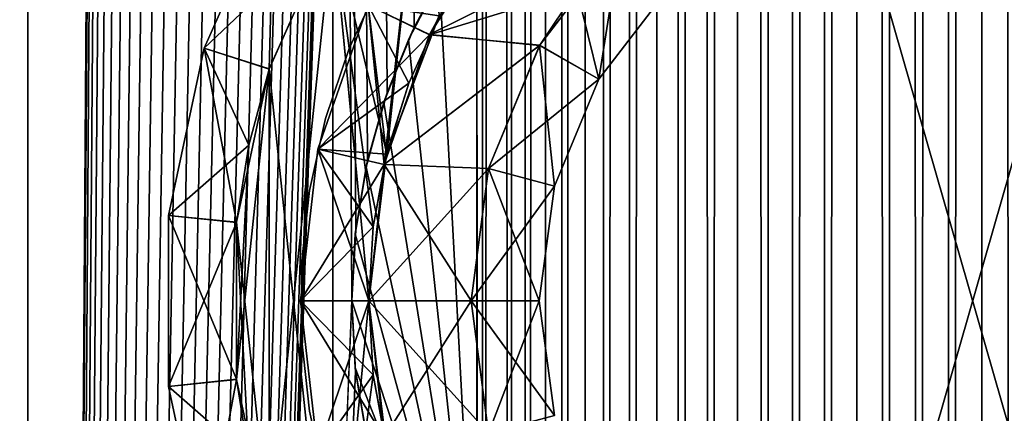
# Model space of a CAD drawing. Header units: millimetres. Extents: x -41 to 11, y -3 to 963.
# Tile 250 of 256: x -7.06 to 0.16, y 59.17 to 62.06. Entities that reach past the tile are written whole.
import ezdxf

# ---------------------------------------------------------------- set-up
doc = ezdxf.new("R2010")
doc.units = ezdxf.units.MM
doc.header["$LTSCALE"] = 65.185185
for name, color, linetype in [('33', 7, 'CONTINUOUS'), ('34', 7, 'CONTINUOUS'), ('3400', 7, 'CONTINUOUS'), ('3402', 7, 'CONTINUOUS'), ('3420', 7, 'CONTINUOUS'), ('3429', 7, 'CONTINUOUS'), ('3485', 7, 'CONTINUOUS'), ('3487', 7, 'CONTINUOUS'), ('3492', 7, 'CONTINUOUS'), ('3499', 7, 'CONTINUOUS'), ('35', 7, 'CONTINUOUS'), ('3500', 7, 'CONTINUOUS'), ('3514', 7, 'CONTINUOUS'), ('3515', 7, 'CONTINUOUS'), ('3545', 7, 'CONTINUOUS'), ('36', 7, 'CONTINUOUS'), ('37', 7, 'CONTINUOUS'), ('38', 7, 'CONTINUOUS'), ('39', 7, 'CONTINUOUS'), ('40', 7, 'CONTINUOUS'), ('41', 7, 'CONTINUOUS'), ('42', 7, 'CONTINUOUS'), ('43', 7, 'CONTINUOUS'), ('44', 7, 'CONTINUOUS'), ('45', 7, 'CONTINUOUS'), ('46', 7, 'CONTINUOUS'), ('47', 7, 'CONTINUOUS'), ('48', 7, 'CONTINUOUS'), ('49', 7, 'CONTINUOUS'), ('50', 7, 'CONTINUOUS'), ('51', 7, 'CONTINUOUS'), ('52', 7, 'CONTINUOUS'), ('55', 7, 'CONTINUOUS'), ('56', 7, 'CONTINUOUS'), ('58', 7, 'CONTINUOUS'), ('59', 7, 'CONTINUOUS'), ('60', 7, 'CONTINUOUS'), ('61', 7, 'CONTINUOUS'), ('62', 7, 'CONTINUOUS'), ('63', 7, 'CONTINUOUS'), ('64', 7, 'CONTINUOUS')]:
    doc.layers.add(name, color=color, linetype=linetype)

msp = doc.modelspace()

# ---------------------------------------------------------------- linework, layer by layer
at = {"layer": '33', "linetype": 'Continuous'}
for points in [[(-3.8094, 62.3955, -3.25), (-4.0542, 61.9527, -3.25), (-2.6529, 62.6504, -3.25), (-3.8094, 62.3955, -3.25)], [(-2.6529, 62.6504, -3.25), (-4.0542, 61.9527, -3.25), (-3.2484, 61.8736, -3.25), (-2.6529, 62.6504, -3.25)], [(-4.0542, 61.9527, -3.25), (-4.3872, 61.0013, -3.25), (-3.2484, 61.8736, -3.25), (-4.0542, 61.9527, -3.25)], [(-3.2484, 61.8736, -3.25), (-4.3872, 61.0013, -3.25), (-3.6222, 60.9704, -3.25), (-3.2484, 61.8736, -3.25)], [(-4.3872, 61.0013, -3.25), (-4.5, 60, -3.25), (-3.6222, 60.9704, -3.25), (-4.3872, 61.0013, -3.25)], [(-4.5, 60, -3.25), (-3.75, 60, -3.25), (-3.6222, 60.9704, -3.25), (-4.5, 60, -3.25)], [(-4.5, 60, -3.25), (-4.3872, 58.9988, -3.25), (-3.75, 60, -3.25), (-4.5, 60, -3.25)], [(-3.75, 60, -3.25), (-4.3872, 58.9988, -3.25), (-3.6222, 59.0294, -3.25), (-3.75, 60, -3.25)]]:
    msp.add_3dface(points, dxfattribs=at)
at = {"layer": '34', "linetype": 'Continuous'}
for points in [[(-3.75, 60, -3.25), (-3.6222, 59.0294, -3.25), (-3.25, 60, -3.75), (-3.75, 60, -3.25)], [(-3.25, 60, -3.75), (-3.6222, 59.0294, -3.25), (-3.1393, 59.1588, -3.75), (-3.25, 60, -3.75)]]:
    msp.add_3dface(points, dxfattribs=at)
at = {"layer": '3400', "linetype": 'Continuous'}
for points in [[(9.125, 102.5, -93.5), (9.125, 17.5, -93.5), (-40.875, 102.5, -93.5), (9.125, 102.5, -93.5)], [(9.125, 17.5, -93.5), (-40.875, 17.5, -93.5), (-40.875, 102.5, -93.5), (9.125, 17.5, -93.5)]]:
    msp.add_3dface(points, dxfattribs=at)
at = {"layer": '3402', "linetype": 'Continuous'}
for points in [[(-40.875, 17.5, -8.5), (9.125, 102.5, -8.5), (-40.875, 102.5, -8.5), (-40.875, 17.5, -8.5)], [(9.125, 17.5, -8.5), (9.125, 102.5, -8.5), (-40.875, 17.5, -8.5), (9.125, 17.5, -8.5)]]:
    msp.add_3dface(points, dxfattribs=at)
at = {"layer": '3420', "linetype": 'Continuous'}
for points in [[(-11.275, 21, -12), (-11.275, 99, -12), (11.125, 21, -12), (-11.275, 21, -12)], [(-11.275, 99, -12), (11.125, 99, -12), (11.125, 21, -12), (-11.275, 99, -12)]]:
    msp.add_3dface(points, dxfattribs=at)
at = {"layer": '3429', "linetype": 'Continuous'}
for points in [[(-11.275, 21, -90), (11.125, 21, -90), (11.125, 99, -90), (-11.275, 21, -90)], [(-11.275, 99, -90), (-11.275, 21, -90), (11.125, 99, -90), (-11.275, 99, -90)]]:
    msp.add_3dface(points, dxfattribs=at)
at = {"layer": '3485', "linetype": 'Continuous'}
for points in [[(-3.7042, 337.2306, 1.5096), (-3.6592, 1, 1.6157), (-3.7081, 62.7642, 1.5), (-3.7042, 337.2306, 1.5096)], [(-3.5557, 337.0424, 1.8321), (-3.6592, 1, 1.6157), (-3.7042, 337.2306, 1.5096), (-3.5557, 337.0424, 1.8321)], [(-3.4718, 1, 1.9867), (-3.6592, 1, 1.6157), (-3.5557, 337.0424, 1.8321), (-3.4718, 1, 1.9867)], [(-3.3669, 336.8291, 2.1596), (-3.4718, 1, 1.9867), (-3.5557, 337.0424, 1.8321), (-3.3669, 336.8291, 2.1596)], [(-3.3501, 1, 2.1855), (-3.4718, 1, 1.9867), (-3.3669, 336.8291, 2.1596), (-3.3501, 1, 2.1855)], [(-3.1431, 336.6071, 2.4741), (-3.3501, 1, 2.1855), (-3.3669, 336.8291, 2.1596), (-3.1431, 336.6071, 2.4741)], [(-3.2171, 1, 2.377), (-3.3501, 1, 2.1855), (-3.1431, 336.6071, 2.4741), (-3.2171, 1, 2.377)], [(-3.0732, 1, 2.5603), (-3.2171, 1, 2.377), (-3.1431, 336.6071, 2.4741), (-3.0732, 1, 2.5603)], [(-2.8929, 336.3915, 2.7624), (-3.0732, 1, 2.5603), (-3.1431, 336.6071, 2.4741), (-2.8929, 336.3915, 2.7624)], [(-2.9189, 1, 2.735), (-3.0732, 1, 2.5603), (-2.8929, 336.3915, 2.7624), (-2.9189, 1, 2.735)], [(-2.7546, 1, 2.9004), (-2.9189, 1, 2.735), (-2.8929, 336.3915, 2.7624), (-2.7546, 1, 2.9004)], [(-2.6248, 336.192, 3.0184), (-2.7546, 1, 2.9004), (-2.8929, 336.3915, 2.7624), (-2.6248, 336.192, 3.0184)], [(-2.581, 1, 3.0559), (-2.7546, 1, 2.9004), (-2.6248, 336.192, 3.0184), (-2.581, 1, 3.0559)], [(-2.3447, 336.0134, 3.2407), (-2.581, 1, 3.0559), (-2.6248, 336.192, 3.0184), (-2.3447, 336.0134, 3.2407)], [(-2.3986, 1, 3.2011), (-2.581, 1, 3.0559), (-2.3447, 336.0134, 3.2407), (-2.3986, 1, 3.2011)], [(-2.208, 1, 3.3354), (-2.3986, 1, 3.2011), (-2.3447, 336.0134, 3.2407), (-2.208, 1, 3.3354)], [(-2.0573, 335.8578, 3.4304), (-2.208, 1, 3.3354), (-2.3447, 336.0134, 3.2407), (-2.0573, 335.8578, 3.4304)], [(-2.01, 1, 3.4583), (-2.208, 1, 3.3354), (-2.0573, 335.8578, 3.4304), (-2.01, 1, 3.4583)], [(-1.7656, 335.7253, 3.5892), (-2.01, 1, 3.4583), (-2.0573, 335.8578, 3.4304), (-1.7656, 335.7253, 3.5892)], [(-1.8051, 1, 3.5695), (-2.01, 1, 3.4583), (-1.7656, 335.7253, 3.5892), (-1.8051, 1, 3.5695)], [(-1.5941, 1, 3.6686), (-1.8051, 1, 3.5695), (-1.7656, 335.7253, 3.5892), (-1.5941, 1, 3.6686)], [(-1.4718, 335.6154, 3.7194), (-1.5941, 1, 3.6686), (-1.7656, 335.7253, 3.5892), (-1.4718, 335.6154, 3.7194)], [(-1.3777, 1, 3.7553), (-1.5941, 1, 3.6686), (-1.4718, 335.6154, 3.7194), (-1.3777, 1, 3.7553)], [(-1.1771, 335.5273, 3.8229), (-1.3777, 1, 3.7553), (-1.4718, 335.6154, 3.7194), (-1.1771, 335.5273, 3.8229)], [(-1.1566, 1, 3.8291), (-1.3777, 1, 3.7553), (-1.1771, 335.5273, 3.8229), (-1.1566, 1, 3.8291)], [(-0.8823, 335.4599, 3.9015), (-1.1566, 1, 3.8291), (-1.1771, 335.5273, 3.8229), (-0.8823, 335.4599, 3.9015)], [(-0.9316, 1, 3.89), (-1.1566, 1, 3.8291), (-0.8823, 335.4599, 3.9015), (-0.9316, 1, 3.89)], [(-0.7034, 1, 3.9377), (-0.9316, 1, 3.89), (-0.8823, 335.4599, 3.9015), (-0.7034, 1, 3.9377)], [(-0.5879, 335.4125, 3.9566), (-0.7034, 1, 3.9377), (-0.8823, 335.4599, 3.9015), (-0.5879, 335.4125, 3.9566)], [(-0.4729, 1, 3.972), (-0.7034, 1, 3.9377), (-0.5879, 335.4125, 3.9566), (-0.4729, 1, 3.972)], [(-0.2938, 335.3843, 3.9892), (-0.4729, 1, 3.972), (-0.5879, 335.4125, 3.9566), (-0.2938, 335.3843, 3.9892)], [(-0.2407, 1, 3.9928), (-0.4729, 1, 3.972), (-0.2938, 335.3843, 3.9892), (-0.2407, 1, 3.9928)], [(0, 335.375, 4), (-0.2407, 1, 3.9928), (-0.2938, 335.3843, 3.9892), (0, 335.375, 4)], [(-0.0077, 1, 4), (-0.2407, 1, 3.9928), (0, 335.375, 4), (-0.0077, 1, 4)], [(0.2253, 1, 3.9936), (-0.0077, 1, 4), (0, 335.375, 4), (0.2253, 1, 3.9936)], [(0.3535, 335.3885, 3.9844), (0.2253, 1, 3.9936), (0, 335.375, 4), (0.3535, 335.3885, 3.9844)], [(-3.7081, 57.2358, 1.5), (-3.7081, 62.7642, 1.5), (-3.6592, 1, 1.6157), (-3.7081, 57.2358, 1.5)]]:
    msp.add_3dface(points, dxfattribs=at)
at = {"layer": '3487', "linetype": 'Continuous'}
for points in [[(-7, 480, 8), (-7, 1, 8), (-4.625, 339.9977, 8), (-7, 480, 8)], [(4.5962, 339.485, 8), (-7, 1, 8), (4.625, 340.0023, 8), (4.5962, 339.485, 8)], [(-7, 1, 8), (7, 1, 8), (4.625, 340.0023, 8), (-7, 1, 8)], [(-4.625, 339.9977, 8), (-7, 1, 8), (-4.5958, 339.4808, 8), (-4.625, 339.9977, 8)], [(4.5097, 338.9738, 8), (-7, 1, 8), (4.5962, 339.485, 8), (4.5097, 338.9738, 8)], [(-4.5958, 339.4808, 8), (-7, 1, 8), (-4.509, 338.9706, 8), (-4.5958, 339.4808, 8)], [(4.3663, 338.4749, 8), (-7, 1, 8), (4.5097, 338.9738, 8), (4.3663, 338.4749, 8)], [(-4.509, 338.9706, 8), (-7, 1, 8), (-4.3657, 338.4731, 8), (-4.509, 338.9706, 8)], [(4.1676, 337.9947, 8), (-7, 1, 8), (4.3663, 338.4749, 8), (4.1676, 337.9947, 8)], [(-4.3657, 338.4731, 8), (-7, 1, 8), (-4.1675, 337.9944, 8), (-4.3657, 338.4731, 8)], [(3.9164, 337.5399, 8), (-7, 1, 8), (4.1676, 337.9947, 8), (3.9164, 337.5399, 8)], [(-4.1675, 337.9944, 8), (-7, 1, 8), (-3.9169, 337.5406, 8), (-4.1675, 337.9944, 8)], [(-3.9169, 337.5406, 8), (-7, 1, 8), (-3.6175, 337.1183, 8), (-3.9169, 337.5406, 8)], [(3.6166, 337.1171, 8), (-7, 1, 8), (3.9164, 337.5399, 8), (3.6166, 337.1171, 8)], [(-3.6175, 337.1183, 8), (-7, 1, 8), (-3.2729, 336.7322, 8), (-3.6175, 337.1183, 8)], [(3.2717, 336.731, 8), (-7, 1, 8), (3.6166, 337.1171, 8), (3.2717, 336.731, 8)], [(-3.2729, 336.7322, 8), (-7, 1, 8), (-2.886, 336.3859, 8), (-3.2729, 336.7322, 8)], [(2.8846, 336.3848, 8), (-7, 1, 8), (3.2717, 336.731, 8), (2.8846, 336.3848, 8)], [(-2.886, 336.3859, 8), (-7, 1, 8), (-2.4626, 336.0852, 8), (-2.886, 336.3859, 8)], [(2.4611, 336.0842, 8), (-7, 1, 8), (2.8846, 336.3848, 8), (2.4611, 336.0842, 8)], [(-2.4626, 336.0852, 8), (-7, 1, 8), (-2.0084, 335.8338, 8), (-2.4626, 336.0852, 8)], [(2.0067, 335.833, 8), (-7, 1, 8), (2.4611, 336.0842, 8), (2.0067, 335.833, 8)], [(-2.0084, 335.8338, 8), (-7, 1, 8), (-1.5304, 335.6356, 8), (-2.0084, 335.8338, 8)], [(1.5284, 335.6349, 8), (-7, 1, 8), (2.0067, 335.833, 8), (1.5284, 335.6349, 8)], [(-1.5304, 335.6356, 8), (-7, 1, 8), (-1.0319, 335.4916, 8), (-1.5304, 335.6356, 8)], [(1.0298, 335.4911, 8), (-7, 1, 8), (1.5284, 335.6349, 8), (1.0298, 335.4911, 8)], [(-1.0319, 335.4916, 8), (-7, 1, 8), (-0.5195, 335.4043, 8), (-1.0319, 335.4916, 8)], [(0.518, 335.4041, 8), (-7, 1, 8), (1.0298, 335.4911, 8), (0.518, 335.4041, 8)], [(-7, 1, 8), (0, 335.375, 8), (-0.5195, 335.4043, 8), (-7, 1, 8)], [(0, 335.375, 8), (-7, 1, 8), (0.518, 335.4041, 8), (0, 335.375, 8)]]:
    msp.add_3dface(points, dxfattribs=at)
at = {"layer": '3492', "linetype": 'Continuous'}
for points in [[(-7.3092, 1, 7.951), (-7, 480, 8), (-7.454, 959, 7.891), (-7.3092, 1, 7.951)], [(-7.1564, 1, 7.9877), (-7, 480, 8), (-7.3092, 1, 7.951), (-7.1564, 1, 7.9877)], [(-7, 1, 8), (-7, 480, 8), (-7.1564, 1, 7.9877), (-7, 1, 8)]]:
    msp.add_3dface(points, dxfattribs=at)
at = {"layer": '3499', "linetype": 'Continuous'}
for points in [[(-7, 1, -8), (-7, 480, -8), (-4.625, 60.0023, -8), (-7, 1, -8)], [(4.3663, 61.5251, -8), (-7, 480, -8), (4.5097, 61.0262, -8), (4.3663, 61.5251, -8)], [(4.1676, 62.0053, -8), (-7, 480, -8), (4.3663, 61.5251, -8), (4.1676, 62.0053, -8)], [(3.9164, 62.4601, -8), (-7, 480, -8), (4.1676, 62.0053, -8), (3.9164, 62.4601, -8)], [(4.5097, 61.0262, -8), (-7, 480, -8), (4.5962, 60.515, -8), (4.5097, 61.0262, -8)], [(-4.1675, 62.0056, -8), (-7, 480, -8), (-3.9169, 62.4594, -8), (-4.1675, 62.0056, -8)], [(-4.3657, 61.5269, -8), (-7, 480, -8), (-4.1675, 62.0056, -8), (-4.3657, 61.5269, -8)], [(-4.509, 61.0294, -8), (-7, 480, -8), (-4.3657, 61.5269, -8), (-4.509, 61.0294, -8)], [(-4.5958, 60.5192, -8), (-7, 480, -8), (-4.509, 61.0294, -8), (-4.5958, 60.5192, -8)], [(-4.625, 60.0023, -8), (-7, 480, -8), (-4.5958, 60.5192, -8), (-4.625, 60.0023, -8)], [(4.5962, 60.515, -8), (-7, 480, -8), (4.625, 59.9977, -8), (4.5962, 60.515, -8)], [(-7, 480, -8), (7, 1, -8), (4.625, 59.9977, -8), (-7, 480, -8)], [(7, 480, -8), (7, 1, -8), (-7, 480, -8), (7, 480, -8)], [(-4.5962, 59.485, -8), (-7, 1, -8), (-4.625, 60.0023, -8), (-4.5962, 59.485, -8)], [(-4.5097, 58.9738, -8), (-7, 1, -8), (-4.5962, 59.485, -8), (-4.5097, 58.9738, -8)]]:
    msp.add_3dface(points, dxfattribs=at)
at = {"layer": '35', "linetype": 'Continuous'}
for points in [[(-2.6529, 62.6504, -3.25), (-3.2484, 61.8736, -3.25), (-2.8146, 61.625, -3.75), (-2.6529, 62.6504, -3.25)], [(-2.6529, 62.6504, -3.25), (-2.8146, 61.625, -3.75), (-2.2981, 62.2981, -3.75), (-2.6529, 62.6504, -3.25)], [(-3.2484, 61.8736, -3.25), (-3.6222, 60.9704, -3.25), (-3.1393, 60.8412, -3.75), (-3.2484, 61.8736, -3.25)], [(-3.2484, 61.8736, -3.25), (-3.1393, 60.8412, -3.75), (-2.8146, 61.625, -3.75), (-3.2484, 61.8736, -3.25)], [(-3.6222, 60.9704, -3.25), (-3.75, 60, -3.25), (-3.1393, 60.8412, -3.75), (-3.6222, 60.9704, -3.25)], [(-3.75, 60, -3.25), (-3.25, 60, -3.75), (-3.1393, 60.8412, -3.75), (-3.75, 60, -3.25)]]:
    msp.add_3dface(points, dxfattribs=at)
at = {"layer": '3500', "linetype": 'Continuous'}
for points in [[(-7.309, 959, -7.9511), (-7, 480, -8), (-7.4532, 1, -7.8914), (-7.309, 959, -7.9511)], [(-7.308, 1, -7.9514), (-7.4532, 1, -7.8914), (-7, 480, -8), (-7.308, 1, -7.9514)], [(-7.1552, 1, -7.9879), (-7.308, 1, -7.9514), (-7, 480, -8), (-7.1552, 1, -7.9879)], [(-7, 1, -8), (-7.1552, 1, -7.9879), (-7, 480, -8), (-7, 1, -8)]]:
    msp.add_3dface(points, dxfattribs=at)
at = {"layer": '3514', "linetype": 'Continuous'}
for points in [[(-4, 62.3218), (-4.1675, 62.0056, -8), (-3.9169, 62.4594, -8), (-4, 62.3218)], [(-4.2099, 61.915, 1.5), (-3.9941, 62.3318, 0.2166), (-3.9818, 62.3529, 1.5), (-4.2099, 61.915, 1.5)], [(-4, 62.3218), (-3.9941, 62.3318, 0.2166), (-4.2099, 61.915, 1.5), (-4, 62.3218)], [(-4.1675, 62.0056, -8), (-4, 62.3218), (-4.2099, 61.915, 1.5), (-4.1675, 62.0056, -8)], [(-4.3657, 61.5269, -8), (-4.1675, 62.0056, -8), (-4.2099, 61.915, 1.5), (-4.3657, 61.5269, -8)], [(-4.39, 61.4555, 1.5), (-4.3657, 61.5269, -8), (-4.2099, 61.915, 1.5), (-4.39, 61.4555, 1.5)], [(-4.509, 61.0294, -8), (-4.3657, 61.5269, -8), (-4.39, 61.4555, 1.5), (-4.509, 61.0294, -8)], [(-4.5201, 60.9795, 1.5), (-4.509, 61.0294, -8), (-4.39, 61.4555, 1.5), (-4.5201, 60.9795, 1.5)], [(-4.5958, 60.5192, -8), (-4.509, 61.0294, -8), (-4.5201, 60.9795, 1.5), (-4.5958, 60.5192, -8)], [(-4.5987, 60.4925, 1.5), (-4.5958, 60.5192, -8), (-4.5201, 60.9795, 1.5), (-4.5987, 60.4925, 1.5)], [(-4.625, 60.0023, -8), (-4.5958, 60.5192, -8), (-4.5987, 60.4925, 1.5), (-4.625, 60.0023, -8)], [(-4.625, 60, 1.5), (-4.625, 60.0023, -8), (-4.5987, 60.4925, 1.5), (-4.625, 60, 1.5)], [(-4.5987, 59.5075, 1.5), (-4.625, 60.0023, -8), (-4.625, 60, 1.5), (-4.5987, 59.5075, 1.5)], [(-4.5962, 59.485, -8), (-4.625, 60.0023, -8), (-4.5987, 59.5075, 1.5), (-4.5962, 59.485, -8)], [(-4.5201, 59.0205, 1.5), (-4.5962, 59.485, -8), (-4.5987, 59.5075, 1.5), (-4.5201, 59.0205, 1.5)], [(-4.5097, 58.9738, -8), (-4.5962, 59.485, -8), (-4.5201, 59.0205, 1.5), (-4.5097, 58.9738, -8)]]:
    msp.add_3dface(points, dxfattribs=at)
at = {"layer": '3515', "linetype": 'Continuous'}
for points in [[(-3.7081, 62.7642, 1.5), (-3.7081, 57.2358, 1.5), (-3.9818, 62.3529, 1.5), (-3.7081, 62.7642, 1.5)], [(-3.7081, 57.2358, 1.5), (-4.2099, 61.915, 1.5), (-3.9818, 62.3529, 1.5), (-3.7081, 57.2358, 1.5)], [(-3.7081, 57.2358, 1.5), (-4.39, 61.4555, 1.5), (-4.2099, 61.915, 1.5), (-3.7081, 57.2358, 1.5)], [(-3.7081, 57.2358, 1.5), (-4.5201, 60.9795, 1.5), (-4.39, 61.4555, 1.5), (-3.7081, 57.2358, 1.5)], [(-3.7081, 57.2358, 1.5), (-4.5987, 60.4925, 1.5), (-4.5201, 60.9795, 1.5), (-3.7081, 57.2358, 1.5)], [(-3.7081, 57.2358, 1.5), (-4.625, 60, 1.5), (-4.5987, 60.4925, 1.5), (-3.7081, 57.2358, 1.5)], [(-3.7081, 57.2358, 1.5), (-4.5987, 59.5075, 1.5), (-4.625, 60, 1.5), (-3.7081, 57.2358, 1.5)], [(-3.7081, 57.2358, 1.5), (-4.5201, 59.0205, 1.5), (-4.5987, 59.5075, 1.5), (-3.7081, 57.2358, 1.5)]]:
    msp.add_3dface(points, dxfattribs=at)
at = {"layer": '3545', "linetype": 'Continuous'}
for points in [[(-4.4176, 62.342, 8), (-4.6449, 61.8507, 8), (-4.4176, 62.342, -8), (-4.4176, 62.342, 8)], [(-4.4176, 62.342, -8), (-4.6449, 61.8507, 8), (-4.6449, 61.8507, -8), (-4.4176, 62.342, -8)], [(-4.6449, 61.8507, 8), (-4.8177, 61.3376, 8), (-4.6449, 61.8507, -8), (-4.6449, 61.8507, 8)], [(-4.6449, 61.8507, -8), (-4.8177, 61.3376, 8), (-4.8177, 61.3376, -8), (-4.6449, 61.8507, -8)], [(-4.8177, 61.3376, 8), (-4.9341, 60.8089, 8), (-4.8177, 61.3376, -8), (-4.8177, 61.3376, 8)], [(-4.8177, 61.3376, -8), (-4.9341, 60.8089, 8), (-4.9341, 60.8089, -8), (-4.8177, 61.3376, -8)], [(-4.9341, 60.8089, 8), (-4.9927, 60.2707, 8), (-4.9341, 60.8089, -8), (-4.9341, 60.8089, 8)], [(-4.9341, 60.8089, -8), (-4.9927, 60.2707, 8), (-4.9927, 60.2707, -8), (-4.9341, 60.8089, -8)], [(-4.9927, 60.2707, 8), (-4.9927, 59.7293, 8), (-4.9927, 60.2707, -8), (-4.9927, 60.2707, 8)], [(-4.9927, 60.2707, -8), (-4.9927, 59.7293, 8), (-4.9927, 59.7293, -8), (-4.9927, 60.2707, -8)], [(-4.9927, 59.7293, 8), (-4.9341, 59.1911, 8), (-4.9927, 59.7293, -8), (-4.9927, 59.7293, 8)], [(-4.9927, 59.7293, -8), (-4.9341, 59.1911, 8), (-4.9341, 59.1911, -8), (-4.9927, 59.7293, -8)], [(-4.9341, 59.1911, 8), (-4.8177, 58.6624, 8), (-4.9341, 59.1911, -8), (-4.9341, 59.1911, 8)], [(-4.9341, 59.1911, -8), (-4.8177, 58.6624, 8), (-4.8177, 58.6624, -8), (-4.9341, 59.1911, -8)]]:
    msp.add_3dface(points, dxfattribs=at)
at = {"layer": '36', "linetype": 'Continuous'}
for points in [[(-2.8146, 61.625, -3.75), (-2.2981, 62.2981, -22.75), (-2.2981, 62.2981, -3.75), (-2.8146, 61.625, -3.75)], [(-2.8146, 61.625, -22.75), (-2.2981, 62.2981, -22.75), (-2.8146, 61.625, -3.75), (-2.8146, 61.625, -22.75)], [(-3.1393, 60.8412, -3.75), (-2.8146, 61.625, -22.75), (-2.8146, 61.625, -3.75), (-3.1393, 60.8412, -3.75)], [(-3.1393, 60.8412, -22.75), (-2.8146, 61.625, -22.75), (-3.1393, 60.8412, -3.75), (-3.1393, 60.8412, -22.75)], [(-3.25, 60, -3.75), (-3.1393, 60.8412, -22.75), (-3.1393, 60.8412, -3.75), (-3.25, 60, -3.75)], [(-3.25, 60, -22.75), (-3.1393, 60.8412, -22.75), (-3.25, 60, -3.75), (-3.25, 60, -22.75)]]:
    msp.add_3dface(points, dxfattribs=at)
at = {"layer": '37', "linetype": 'Continuous'}
for points in [[(-3.1393, 59.1588, -22.75), (-3.25, 60, -22.75), (-3.1393, 59.1588, -3.75), (-3.1393, 59.1588, -22.75)], [(-3.25, 60, -22.75), (-3.25, 60, -3.75), (-3.1393, 59.1588, -3.75), (-3.25, 60, -22.75)]]:
    msp.add_3dface(points, dxfattribs=at)
at = {"layer": '38', "linetype": 'Continuous'}
for points in [[(-3.1393, 59.1588, -22.75), (-3.75, 60, -23.25), (-3.25, 60, -22.75), (-3.1393, 59.1588, -22.75)], [(-3.6222, 59.0296, -23.25), (-3.75, 60, -23.25), (-3.1393, 59.1588, -22.75), (-3.6222, 59.0296, -23.25)]]:
    msp.add_3dface(points, dxfattribs=at)
at = {"layer": '39', "linetype": 'Continuous'}
for points in [[(-4.0553, 61.9505, -23.25), (-3.5198, 62.8037, -23.25), (-2.9742, 62.2839, -23.25), (-4.0553, 61.9505, -23.25)], [(-3.2473, 61.8755, -23.25), (-4.0553, 61.9505, -23.25), (-2.9742, 62.2839, -23.25), (-3.2473, 61.8755, -23.25)], [(-4.3872, 61.0012, -23.25), (-4.0553, 61.9505, -23.25), (-3.2473, 61.8755, -23.25), (-4.3872, 61.0012, -23.25)], [(-3.6222, 60.9706, -23.25), (-4.3872, 61.0012, -23.25), (-3.2473, 61.8755, -23.25), (-3.6222, 60.9706, -23.25)], [(-4.5, 60, -23.25), (-4.3872, 61.0012, -23.25), (-3.75, 60, -23.25), (-4.5, 60, -23.25)], [(-3.75, 60, -23.25), (-4.3872, 61.0012, -23.25), (-3.6222, 60.9706, -23.25), (-3.75, 60, -23.25)], [(-4.3872, 58.9987, -23.25), (-4.5, 60, -23.25), (-3.6222, 59.0296, -23.25), (-4.3872, 58.9987, -23.25)], [(-3.6222, 59.0296, -23.25), (-4.5, 60, -23.25), (-3.75, 60, -23.25), (-3.6222, 59.0296, -23.25)]]:
    msp.add_3dface(points, dxfattribs=at)
at = {"layer": '40', "linetype": 'Continuous'}
for points in [[(-3.2473, 61.8755, -23.25), (-2.9742, 62.2839, -23.25), (-2.8146, 61.625, -22.75), (-3.2473, 61.8755, -23.25)], [(-2.8146, 61.625, -22.75), (-2.9742, 62.2839, -23.25), (-2.2981, 62.2981, -22.75), (-2.8146, 61.625, -22.75)], [(-3.6222, 60.9706, -23.25), (-3.2473, 61.8755, -23.25), (-2.8146, 61.625, -22.75), (-3.6222, 60.9706, -23.25)], [(-3.1393, 60.8412, -22.75), (-3.6222, 60.9706, -23.25), (-2.8146, 61.625, -22.75), (-3.1393, 60.8412, -22.75)], [(-3.75, 60, -23.25), (-3.6222, 60.9706, -23.25), (-3.25, 60, -22.75), (-3.75, 60, -23.25)], [(-3.25, 60, -22.75), (-3.6222, 60.9706, -23.25), (-3.1393, 60.8412, -22.75), (-3.25, 60, -22.75)]]:
    msp.add_3dface(points, dxfattribs=at)
at = {"layer": '41', "linetype": 'Continuous'}
for points in [[(-4.0553, 61.9505, -23.25), (-4.5048, 62.1694, -22.75), (-3.5198, 62.8037, -23.25), (-4.0553, 61.9505, -23.25)], [(-4.8746, 61.1126, -22.75), (-4.5048, 62.1694, -22.75), (-4.0553, 61.9505, -23.25), (-4.8746, 61.1126, -22.75)], [(-4.3872, 61.0012, -23.25), (-4.8746, 61.1126, -22.75), (-4.0553, 61.9505, -23.25), (-4.3872, 61.0012, -23.25)], [(-5, 60, -22.75), (-4.8746, 61.1126, -22.75), (-4.5, 60, -23.25), (-5, 60, -22.75)], [(-4.5, 60, -23.25), (-4.8746, 61.1126, -22.75), (-4.3872, 61.0012, -23.25), (-4.5, 60, -23.25)]]:
    msp.add_3dface(points, dxfattribs=at)
at = {"layer": '42', "linetype": 'Continuous'}
for points in [[(-5, 60, -22.75), (-4.5, 60, -23.25), (-4.3872, 58.9987, -23.25), (-5, 60, -22.75)], [(-5, 60, -22.75), (-4.3872, 58.9987, -23.25), (-4.8746, 58.8874, -22.75), (-5, 60, -22.75)]]:
    msp.add_3dface(points, dxfattribs=at)
at = {"layer": '43', "linetype": 'Continuous'}
for points in [[(-5, 60, -12.25), (-4.8746, 58.8874, -22.75), (-4.8746, 58.8874, -12.25), (-5, 60, -12.25)], [(-5, 60, -12.25), (-5, 60, -22.75), (-4.8746, 58.8874, -22.75), (-5, 60, -12.25)]]:
    msp.add_3dface(points, dxfattribs=at)
at = {"layer": '44', "linetype": 'Continuous'}
for points in [[(-4.8746, 58.8874, -3.75), (-5, 60, -3.75), (-4.8746, 58.8874, -6.75), (-4.8746, 58.8874, -3.75)], [(-5, 60, -3.75), (-5, 60, -6.75), (-4.8746, 58.8874, -6.75), (-5, 60, -3.75)]]:
    msp.add_3dface(points, dxfattribs=at)
at = {"layer": '45', "linetype": 'Continuous'}
for points in [[(-4.8746, 61.1126, -12.25), (-4.5048, 62.1694, -12.25), (-4.8746, 61.1126, -22.75), (-4.8746, 61.1126, -12.25)], [(-4.8746, 61.1126, -22.75), (-4.5048, 62.1694, -12.25), (-4.5048, 62.1694, -22.75), (-4.8746, 61.1126, -22.75)], [(-5, 60, -12.25), (-4.8746, 61.1126, -12.25), (-5, 60, -22.75), (-5, 60, -12.25)], [(-5, 60, -22.75), (-4.8746, 61.1126, -12.25), (-4.8746, 61.1126, -22.75), (-5, 60, -22.75)]]:
    msp.add_3dface(points, dxfattribs=at)
at = {"layer": '46', "linetype": 'Continuous'}
for points in [[(-4.8746, 61.1126, -6.75), (-4.5048, 62.1694, -3.75), (-4.5048, 62.1694, -6.75), (-4.8746, 61.1126, -6.75)], [(-4.8746, 61.1126, -3.75), (-4.5048, 62.1694, -3.75), (-4.8746, 61.1126, -6.75), (-4.8746, 61.1126, -3.75)], [(-5, 60, -6.75), (-4.8746, 61.1126, -3.75), (-4.8746, 61.1126, -6.75), (-5, 60, -6.75)], [(-5, 60, -3.75), (-4.8746, 61.1126, -3.75), (-5, 60, -6.75), (-5, 60, -3.75)]]:
    msp.add_3dface(points, dxfattribs=at)
at = {"layer": '47', "linetype": 'Continuous'}
for points in [[(-4.8746, 61.1126, -12.25), (-4.2076, 61.5957, -11.75), (-4.5048, 62.1694, -12.25), (-4.8746, 61.1126, -12.25)], [(-4.2076, 61.5957, -11.75), (-3.9846, 62.0913, -11.75), (-4.5048, 62.1694, -12.25), (-4.2076, 61.5957, -11.75)], [(-4.3692, 61.0769, -11.75), (-4.2076, 61.5957, -11.75), (-4.8746, 61.1126, -12.25), (-4.3692, 61.0769, -11.75)], [(-5, 60, -12.25), (-4.4672, 60.5424, -11.75), (-4.8746, 61.1126, -12.25), (-5, 60, -12.25)], [(-4.4672, 60.5424, -11.75), (-4.3692, 61.0769, -11.75), (-4.8746, 61.1126, -12.25), (-4.4672, 60.5424, -11.75)], [(-4.5, 60, -11.75), (-4.4672, 60.5424, -11.75), (-5, 60, -12.25), (-4.5, 60, -11.75)]]:
    msp.add_3dface(points, dxfattribs=at)
at = {"layer": '48', "linetype": 'Continuous'}
for points in [[(-4.5, 60, -11.75), (-5, 60, -12.25), (-4.8746, 58.8874, -12.25), (-4.5, 60, -11.75)], [(-4.4672, 59.4576, -11.75), (-4.5, 60, -11.75), (-4.8746, 58.8874, -12.25), (-4.4672, 59.4576, -11.75)], [(-4.3692, 58.9231, -11.75), (-4.4672, 59.4576, -11.75), (-4.8746, 58.8874, -12.25), (-4.3692, 58.9231, -11.75)]]:
    msp.add_3dface(points, dxfattribs=at)
at = {"layer": '49', "linetype": 'Continuous'}
for points in [[(-4.4671, 59.4565, -11), (-4.5, 60, -11), (-4.4672, 59.4576, -11.75), (-4.4671, 59.4565, -11)], [(-4.4672, 59.4576, -11.75), (-4.5, 60, -11), (-4.5, 60, -11.75), (-4.4672, 59.4576, -11.75)], [(-4.3692, 58.9231, -11.75), (-4.4671, 59.4565, -11), (-4.4672, 59.4576, -11.75), (-4.3692, 58.9231, -11.75)], [(-4.3688, 58.9214, -11), (-4.4671, 59.4565, -11), (-4.3692, 58.9231, -11.75), (-4.3688, 58.9214, -11)]]:
    msp.add_3dface(points, dxfattribs=at)
at = {"layer": '50', "linetype": 'Continuous'}
for points in [[(-4.3692, 61.0772, -11), (-3.9845, 62.0914, -11), (-4.2076, 61.5957, -11.75), (-4.3692, 61.0772, -11)], [(-4.2076, 61.5957, -11.75), (-3.9845, 62.0914, -11), (-3.9846, 62.0913, -11.75), (-4.2076, 61.5957, -11.75)], [(-4.3692, 61.0769, -11.75), (-4.3692, 61.0772, -11), (-4.2076, 61.5957, -11.75), (-4.3692, 61.0769, -11.75)], [(-4.5, 60, -11.75), (-4.3692, 61.0772, -11), (-4.4672, 60.5424, -11.75), (-4.5, 60, -11.75)], [(-4.5, 60, -11), (-4.3692, 61.0772, -11), (-4.5, 60, -11.75), (-4.5, 60, -11)], [(-4.4672, 60.5424, -11.75), (-4.3692, 61.0772, -11), (-4.3692, 61.0769, -11.75), (-4.4672, 60.5424, -11.75)]]:
    msp.add_3dface(points, dxfattribs=at)
at = {"layer": '51', "linetype": 'Continuous'}
for points in [[(-4.7631, 62.75, -11), (-4.0876, 63.6799, -11), (-4.5, 60, -11), (-4.7631, 62.75, -11)], [(-4.5, 60, -11), (-4.0876, 63.6799, -11), (-4.3692, 61.0772, -11), (-4.5, 60, -11)], [(-4.3692, 61.0772, -11), (-4.0876, 63.6799, -11), (-3.9845, 62.0914, -11), (-4.3692, 61.0772, -11)], [(-5.2304, 58.2991, -11), (-5.2306, 61.7003, -11), (-4.7631, 62.75, -11), (-5.2304, 58.2991, -11)], [(-4.7638, 57.2511, -11), (-5.2304, 58.2991, -11), (-4.7631, 62.75, -11), (-4.7638, 57.2511, -11)], [(-4.7638, 57.2511, -11), (-4.7631, 62.75, -11), (-4.5, 60, -11), (-4.7638, 57.2511, -11)], [(-5.4697, 59.4235, -11), (-5.3799, 61.1431, -11), (-5.2306, 61.7003, -11), (-5.4697, 59.4235, -11)], [(-5.2304, 58.2991, -11), (-5.4697, 59.4235, -11), (-5.2306, 61.7003, -11), (-5.2304, 58.2991, -11)], [(-5.4697, 59.4235, -11), (-5.47, 60.5737, -11), (-5.3799, 61.1431, -11), (-5.4697, 59.4235, -11)], [(-4.4671, 59.4565, -11), (-4.7638, 57.2511, -11), (-4.5, 60, -11), (-4.4671, 59.4565, -11)], [(-4.3688, 58.9214, -11), (-4.7638, 57.2511, -11), (-4.4671, 59.4565, -11), (-4.3688, 58.9214, -11)]]:
    msp.add_3dface(points, dxfattribs=at)
at = {"layer": '52', "linetype": 'Continuous'}
for points in [[(-5.7063, 61.8541, -10.5), (-5.1962, 63, -10.5), (-5.2306, 61.7003, -11), (-5.7063, 61.8541, -10.5)], [(-5.2306, 61.7003, -11), (-5.1962, 63, -10.5), (-4.7631, 62.75, -11), (-5.2306, 61.7003, -11)], [(-5.9671, 60.6272, -10.5), (-5.7063, 61.8541, -10.5), (-5.3799, 61.1431, -11), (-5.9671, 60.6272, -10.5)], [(-5.3799, 61.1431, -11), (-5.7063, 61.8541, -10.5), (-5.2306, 61.7003, -11), (-5.3799, 61.1431, -11)], [(-5.47, 60.5737, -11), (-5.9671, 60.6272, -10.5), (-5.3799, 61.1431, -11), (-5.47, 60.5737, -11)], [(-5.9671, 59.3728, -10.5), (-5.9671, 60.6272, -10.5), (-5.47, 60.5737, -11), (-5.9671, 59.3728, -10.5)], [(-5.4697, 59.4235, -11), (-5.9671, 59.3728, -10.5), (-5.47, 60.5737, -11), (-5.4697, 59.4235, -11)], [(-5.7063, 58.1459, -10.5), (-5.9671, 59.3728, -10.5), (-5.4697, 59.4235, -11), (-5.7063, 58.1459, -10.5)], [(-5.2304, 58.2991, -11), (-5.7063, 58.1459, -10.5), (-5.4697, 59.4235, -11), (-5.2304, 58.2991, -11)]]:
    msp.add_3dface(points, dxfattribs=at)
at = {"layer": '55', "linetype": 'Continuous'}
for points in [[(-5.7063, 61.8541, -10.5), (-5.1962, 63, -8.5), (-5.1962, 63, -10.5), (-5.7063, 61.8541, -10.5)], [(-5.7063, 61.8541, -8.5), (-5.1962, 63, -8.5), (-5.7063, 61.8541, -10.5), (-5.7063, 61.8541, -8.5)], [(-5.9671, 60.6272, -10.5), (-5.7063, 61.8541, -8.5), (-5.7063, 61.8541, -10.5), (-5.9671, 60.6272, -10.5)], [(-5.9671, 60.6272, -8.5), (-5.7063, 61.8541, -8.5), (-5.9671, 60.6272, -10.5), (-5.9671, 60.6272, -8.5)], [(-5.9671, 59.3728, -10.5), (-5.9671, 60.6272, -8.5), (-5.9671, 60.6272, -10.5), (-5.9671, 59.3728, -10.5)], [(-5.9671, 59.3728, -8.5), (-5.9671, 60.6272, -8.5), (-5.9671, 59.3728, -10.5), (-5.9671, 59.3728, -8.5)], [(-5.7063, 58.1459, -10.5), (-5.9671, 59.3728, -8.5), (-5.9671, 59.3728, -10.5), (-5.7063, 58.1459, -10.5)], [(-5.7063, 58.1459, -8.5), (-5.9671, 59.3728, -8.5), (-5.7063, 58.1459, -10.5), (-5.7063, 58.1459, -8.5)]]:
    msp.add_3dface(points, dxfattribs=at)
at = {"layer": '56', "linetype": 'Continuous'}
for points in [[(-5.7063, 61.8541, -8.5), (-4.7638, 62.7489, -8), (-5.1962, 63, -8.5), (-5.7063, 61.8541, -8.5)], [(-5.2304, 61.7009, -8), (-4.7638, 62.7489, -8), (-5.7063, 61.8541, -8.5), (-5.2304, 61.7009, -8)], [(-5.9671, 60.6272, -8.5), (-5.4697, 60.5765, -8), (-5.7063, 61.8541, -8.5), (-5.9671, 60.6272, -8.5)], [(-5.4697, 60.5765, -8), (-5.2304, 61.7009, -8), (-5.7063, 61.8541, -8.5), (-5.4697, 60.5765, -8)], [(-5.47, 59.4263, -8), (-5.4697, 60.5765, -8), (-5.9671, 60.6272, -8.5), (-5.47, 59.4263, -8)], [(-5.9671, 59.3728, -8.5), (-5.47, 59.4263, -8), (-5.9671, 60.6272, -8.5), (-5.9671, 59.3728, -8.5)], [(-5.3799, 58.8569, -8), (-5.47, 59.4263, -8), (-5.9671, 59.3728, -8.5), (-5.3799, 58.8569, -8)], [(-5.7063, 58.1459, -8.5), (-5.3799, 58.8569, -8), (-5.9671, 59.3728, -8.5), (-5.7063, 58.1459, -8.5)]]:
    msp.add_3dface(points, dxfattribs=at)
at = {"layer": '58', "linetype": 'Continuous'}
for points in [[(-4.7638, 62.7489, -8), (-4.3688, 61.0786, -8), (-4.0888, 63.6785, -8), (-4.7638, 62.7489, -8)], [(-4.3688, 61.0786, -8), (-3.984, 62.0923, -8), (-4.0888, 63.6785, -8), (-4.3688, 61.0786, -8)], [(-5.2304, 61.7009, -8), (-4.7631, 57.25, -8), (-4.7638, 62.7489, -8), (-5.2304, 61.7009, -8)], [(-4.5, 60, -8), (-4.4671, 60.5435, -8), (-4.7638, 62.7489, -8), (-4.5, 60, -8)], [(-4.7631, 57.25, -8), (-4.5, 60, -8), (-4.7638, 62.7489, -8), (-4.7631, 57.25, -8)], [(-4.4671, 60.5435, -8), (-4.3688, 61.0786, -8), (-4.7638, 62.7489, -8), (-4.4671, 60.5435, -8)], [(-5.4697, 60.5765, -8), (-5.2306, 58.2997, -8), (-5.2304, 61.7009, -8), (-5.4697, 60.5765, -8)], [(-5.2306, 58.2997, -8), (-4.7631, 57.25, -8), (-5.2304, 61.7009, -8), (-5.2306, 58.2997, -8)], [(-5.47, 59.4263, -8), (-5.3799, 58.8569, -8), (-5.4697, 60.5765, -8), (-5.47, 59.4263, -8)], [(-5.3799, 58.8569, -8), (-5.2306, 58.2997, -8), (-5.4697, 60.5765, -8), (-5.3799, 58.8569, -8)], [(-4.0876, 56.3201, -8), (-4.5, 60, -8), (-4.7631, 57.25, -8), (-4.0876, 56.3201, -8)], [(-4.3692, 58.9228, -8), (-4.5, 60, -8), (-4.0876, 56.3201, -8), (-4.3692, 58.9228, -8)]]:
    msp.add_3dface(points, dxfattribs=at)
at = {"layer": '59', "linetype": 'Continuous'}
for points in [[(-4.3688, 61.0786, -8), (-3.9846, 62.0913, -7.25), (-3.984, 62.0923, -8), (-4.3688, 61.0786, -8)], [(-4.2076, 61.5957, -7.25), (-3.9846, 62.0913, -7.25), (-4.3688, 61.0786, -8), (-4.2076, 61.5957, -7.25)], [(-4.3692, 61.0769, -7.25), (-4.2076, 61.5957, -7.25), (-4.3688, 61.0786, -8), (-4.3692, 61.0769, -7.25)], [(-4.4672, 60.5424, -7.25), (-4.3692, 61.0769, -7.25), (-4.4671, 60.5435, -8), (-4.4672, 60.5424, -7.25)], [(-4.4671, 60.5435, -8), (-4.3692, 61.0769, -7.25), (-4.3688, 61.0786, -8), (-4.4671, 60.5435, -8)], [(-4.5, 60, -8), (-4.4672, 60.5424, -7.25), (-4.4671, 60.5435, -8), (-4.5, 60, -8)], [(-4.5, 60, -7.25), (-4.4672, 60.5424, -7.25), (-4.5, 60, -8), (-4.5, 60, -7.25)]]:
    msp.add_3dface(points, dxfattribs=at)
at = {"layer": '60', "linetype": 'Continuous'}
for points in [[(-4.4672, 59.4576, -7.25), (-4.5, 60, -7.25), (-4.3692, 58.9228, -8), (-4.4672, 59.4576, -7.25)], [(-4.5, 60, -7.25), (-4.5, 60, -8), (-4.3692, 58.9228, -8), (-4.5, 60, -7.25)], [(-4.3692, 58.9231, -7.25), (-4.4672, 59.4576, -7.25), (-4.3692, 58.9228, -8), (-4.3692, 58.9231, -7.25)]]:
    msp.add_3dface(points, dxfattribs=at)
at = {"layer": '61', "linetype": 'Continuous'}
for points in [[(-4.8746, 58.8874, -6.75), (-5, 60, -6.75), (-4.4672, 59.4576, -7.25), (-4.8746, 58.8874, -6.75)], [(-4.4672, 59.4576, -7.25), (-5, 60, -6.75), (-4.5, 60, -7.25), (-4.4672, 59.4576, -7.25)], [(-4.3692, 58.9231, -7.25), (-4.8746, 58.8874, -6.75), (-4.4672, 59.4576, -7.25), (-4.3692, 58.9231, -7.25)]]:
    msp.add_3dface(points, dxfattribs=at)
at = {"layer": '62', "linetype": 'Continuous'}
for points in [[(-4.8746, 61.1126, -6.75), (-4.5048, 62.1694, -6.75), (-4.3692, 61.0769, -7.25), (-4.8746, 61.1126, -6.75)], [(-4.2076, 61.5957, -7.25), (-4.5048, 62.1694, -6.75), (-3.9846, 62.0913, -7.25), (-4.2076, 61.5957, -7.25)], [(-4.3692, 61.0769, -7.25), (-4.5048, 62.1694, -6.75), (-4.2076, 61.5957, -7.25), (-4.3692, 61.0769, -7.25)], [(-5, 60, -6.75), (-4.8746, 61.1126, -6.75), (-4.5, 60, -7.25), (-5, 60, -6.75)], [(-4.4672, 60.5424, -7.25), (-4.8746, 61.1126, -6.75), (-4.3692, 61.0769, -7.25), (-4.4672, 60.5424, -7.25)], [(-4.5, 60, -7.25), (-4.8746, 61.1126, -6.75), (-4.4672, 60.5424, -7.25), (-4.5, 60, -7.25)]]:
    msp.add_3dface(points, dxfattribs=at)
at = {"layer": '63', "linetype": 'Continuous'}
for points in [[(-4.0542, 61.9527, -3.25), (-3.8094, 62.3955, -3.25), (-4.5048, 62.1694, -3.75), (-4.0542, 61.9527, -3.25)], [(-4.8746, 61.1126, -3.75), (-4.3872, 61.0013, -3.25), (-4.5048, 62.1694, -3.75), (-4.8746, 61.1126, -3.75)], [(-4.3872, 61.0013, -3.25), (-4.0542, 61.9527, -3.25), (-4.5048, 62.1694, -3.75), (-4.3872, 61.0013, -3.25)], [(-5, 60, -3.75), (-4.3872, 61.0013, -3.25), (-4.8746, 61.1126, -3.75), (-5, 60, -3.75)], [(-4.5, 60, -3.25), (-4.3872, 61.0013, -3.25), (-5, 60, -3.75), (-4.5, 60, -3.25)]]:
    msp.add_3dface(points, dxfattribs=at)
at = {"layer": '64', "linetype": 'Continuous'}
for points in [[(-4.8746, 58.8874, -3.75), (-4.5, 60, -3.25), (-5, 60, -3.75), (-4.8746, 58.8874, -3.75)], [(-4.3872, 58.9988, -3.25), (-4.5, 60, -3.25), (-4.8746, 58.8874, -3.75), (-4.3872, 58.9988, -3.25)]]:
    msp.add_3dface(points, dxfattribs=at)

doc.saveas('drawing.dxf')
